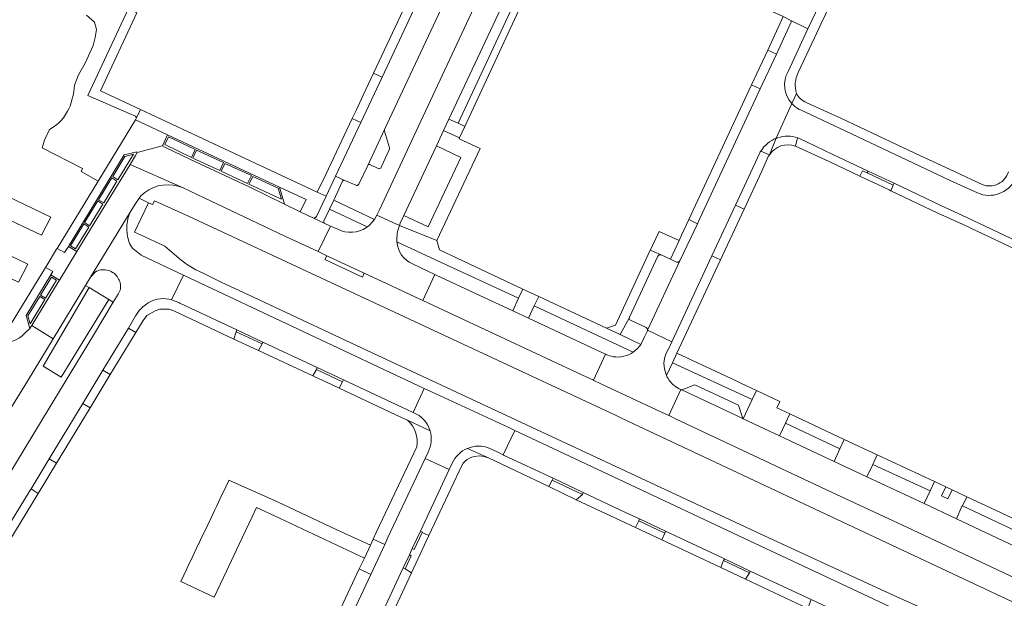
# Model space of a CAD drawing. Header units: metres. Extents: x 151213 to 156373, y 469495 to 475754.
# Tile 159 of 230: x 153673 to 153879, y 473736 to 473857. Entities that reach past the tile are written whole.
import ezdxf

# ---------------------------------------------------------------- set-up
doc = ezdxf.new("R2010")
doc.units = ezdxf.units.M
for name, color, linetype, lineweight in [('B-WE-OG-TERREIN_BEGROEID-GV', 252, 'Continuous', 18), ('B-WE-VH-OPENVERHARDING_BETONELEMENT-GV', 252, 'Continuous', 18), ('B-WE-VH-OPENVERHARDING_BETONSTRAATSTEEN-GV', 252, 'Continuous', 18), ('B-WE-VH-OPENVERHARDING_STRAATBAKSTEEN-GV', 252, 'Continuous', 18), ('B-WE-VH-OPENVERHARDING_TEGEL-GV', 252, 'Continuous', 18)]:
    doc.layers.add(name, color=color, linetype=linetype, lineweight=lineweight)

msp = doc.modelspace()

# ---------------------------------------------------------------- linework, layer by layer
at = {"layer": 'B-WE-OG-TERREIN_BEGROEID-GV', "flags": 128}
for points in [[(153747.459, 473814.832), (153747.962, 473815.702), (153748.492, 473816.806), (153757.21, 473835.412), (153766.713, 473855.817), (153775.6, 473874.819), (153770.091, 473877.406), (153749.598, 473833.665), (153749.591, 473833.65)], [(153687.186, 473857.566), (153688.864, 473856.105), (153689.263, 473854.55), (153689.015, 473852.918), (153688.62, 473851.237), (153686.939, 473847.529), (153685.554, 473845.106), (153684.707, 473842.95), (153684.521, 473841.537), (153684.388, 473840.798), (153684.385, 473840.784), (153684.221, 473840.051), (153684.012, 473839.303), (153683.751, 473838.557), (153683.481, 473837.932), (153683.244, 473837.454), (153682.833, 473836.75), (153682.374, 473836.091), (153681.828, 473835.443), (153681.333, 473834.961), (153681.015, 473834.698), (153680.22, 473834.129), (153679.424, 473833.619), (153678.414, 473831.434), (153677.934, 473829.784), (153686.376, 473825.462), (153686.123, 473824.968), (153686.054, 473824.826), (153689.637, 473822.858), (153697.441, 473835.648), (153697.641, 473836.054), (153697.43, 473836.403), (153696.148, 473836.959), (153687.49, 473840.785), (153696.002, 473858.943)], [(153749.604, 473833.276), (153750.597, 473829.787)], [(153750.577, 473829.384), (153748.886, 473825.744)], [(153746.054, 473826.12), (153744.209, 473822.188)], [(153748.215, 473825.469), (153746.639, 473826.266)], [(153915.731, 473723.719), (153859.035, 473750.339), (153843.153, 473757.766), (153810.487, 473773.082), (153809.149, 473773.749), (153809.087, 473773.778), (153807.571, 473774.487), (153794.874, 473780.427), (153793.391, 473781.121), (153793.344, 473781.143), (153790.993, 473782.225), (153757.614, 473797.84), (153756.074, 473798.551), (153751.015, 473800.888), (153745.322, 473803.56), (153744.936, 473802.738), (153737.117, 473806.408), (153737.503, 473807.231), (153737.255, 473807.347), (153735.71, 473808.072), (153728.715, 473811.32), (153711.847, 473819.343), (153707.409, 473821.429), (153706.357, 473821.798)], [(153740.699, 473822.695), (153738.933, 473818.879), (153747.459, 473814.832)], [(153743.539, 473821.955), (153741.248, 473822.971)], [(153862.721, 473733.182), (153856.786, 473735.849), (153849.089, 473739.372), (153829.262, 473748.556), (153745.963, 473787.382), (153722.154, 473798.518), (153715.41, 473801.7), (153711.731, 473803.467), (153710.073, 473804.303), (153709.392, 473804.694), (153708.156, 473805.481), (153707.789, 473805.736), (153706.969, 473806.35), (153706.019, 473807.13), (153703.579, 473809.223), (153698.47, 473811.61), (153697.226, 473812.169), (153700.177, 473818.327), (153698.253, 473819.302), (153697.494, 473818.215), (153696.369, 473816.331)], [(153698.572, 473819.759), (153698.253, 473819.302), (153700.177, 473818.327), (153701, 473817.91), (153701.412, 473818.723), (153708.58, 473815.47), (153797.91, 473773.83), (153799.3, 473773.12), (153935.22, 473709.28), (153945.136, 473704.547), (153944.77, 473703.72), (153945.368, 473703.457), (153946.784, 473702.834), (153949.235, 473708.039), (153949.352, 473707.949)], [(153696.866, 473808.754), (153698.671, 473807.346), (153707.47, 473803.143), (153757.897, 473779.453), (153759.241, 473778.821)], [(153628.527, 473691.709), (153629.065, 473692.469), (153629.297, 473692.894), (153630.816, 473695.347), (153656.696, 473737.913), (153666.839, 473754.645), (153677.999, 473773.009), (153688.644, 473790.591), (153692.799, 473797.483), (153691.901, 473798.026), (153681.879, 473781.782), (153678.141, 473784.088), (153687.734, 473800.547), (153686.993, 473800.995), (153680.226, 473789.856), (153674.831, 473780.998), (153670.609, 473774.031), (153649.177, 473738.744), (153646.346, 473734.046), (153637.002, 473718.624), (153636.878, 473718.395)], [(153759.241, 473778.821), (153775.602, 473771.294), (153776.878, 473770.645), (153802.122, 473758.753), (153822.567, 473749.173), (153848.446, 473736.991), (153872.9, 473725.535), (153874.122, 473724.962), (153890.545, 473717.266)]]:
    msp.add_lwpolyline(points, dxfattribs=at)
at = {"layer": 'B-WE-OG-TERREIN_BEGROEID-GV'}
for points in [[(153749.591, 473833.65, 0.2327124), (153749.604, 473833.276)], [(153750.597, 473829.787, -0.2481435), (153750.577, 473829.384)], [(153746.639, 473826.266, 0.3962201), (153746.054, 473826.12)], [(153748.886, 473825.744, -0.4161405), (153748.215, 473825.469)], [(153741.248, 473822.971, 0.4810781), (153740.699, 473822.695)], [(153706.357, 473821.798, 0.2678514), (153698.572, 473819.759)], [(153744.209, 473822.188, -0.4257849), (153743.539, 473821.955)], [(153696.369, 473816.331, 0.1090863), (153695.628, 473813.278)], [(153695.628, 473813.278, 0.0677004), (153696.065, 473810.19)], [(153696.065, 473810.19, 0.1176086), (153696.866, 473808.754)]]:
    msp.add_lwpolyline(points, format="xyb", dxfattribs=at)
at = {"layer": 'B-WE-OG-TERREIN_BEGROEID-GV', "flags": 128}
msp.add_lwpolyline([(153691.901, 473798.026), (153687.734, 473800.547), (153678.141, 473784.088), (153681.879, 473781.782)], close=True, dxfattribs=at)
at = {"layer": 'B-WE-VH-OPENVERHARDING_BETONELEMENT-GV', "flags": 128}
for points in [[(153850.604, 473824.537), (153856.067, 473821.975), (153856.259, 473822.386), (153850.793, 473824.942), (153850.783, 473824.947)], [(153723.952, 473788.763), (153724.135, 473789.154), (153718.696, 473791.705), (153718.514, 473791.315)], [(153740.967, 473781.248), (153735.489, 473783.817), (153735.342, 473783.413), (153740.757, 473780.851)], [(153790.991, 473757.261), (153791.186, 473757.633), (153784.869, 473760.676), (153784.683, 473760.273)], [(153808.219, 473749.175), (153808.42, 473749.568), (153802.975, 473752.119), (153802.813, 473751.719)], [(153755.37, 473745.936), (153755.778, 473745.746), (153757.443, 473749.321), (153757.485, 473749.412), (153757.077, 473749.602)], [(153753.886, 473741.721), (153755.174, 473744.435), (153754.774, 473744.632), (153753.45, 473741.895)], [(153825.969, 473740.849), (153826.139, 473741.228), (153820.713, 473743.793), (153820.505, 473743.398)]]:
    msp.add_lwpolyline(points, close=True, dxfattribs=at)
at = {"layer": 'B-WE-VH-OPENVERHARDING_BETONSTRAATSTEEN-GV', "flags": 128}
for points in [[(153776.35, 473859.287), (153777.597, 473861.964), (153779.708, 473866.477), (153777.837, 473867.393), (153775.71, 473862.844), (153774.468, 473860.176), (153763.063, 473835.836), (153764.98, 473834.943)], [(153749.099, 473844.626), (153747.3, 473845.446), (153745.113, 473840.797), (153743.625, 473837.63), (153742.831, 473835.942), (153744.622, 473835.135), (153749.091, 473844.61)], [(153766.394, 473834.283), (153764.98, 473834.943), (153763.063, 473835.836), (153761.949, 473833.446), (153765.275, 473831.905)], [(153639.091, 473829.818), (153677.77, 473811.536), (153679.699, 473815.302), (153640.928, 473833.953)], [(153728.653, 473818.024), (153727.569, 473821.603), (153704.179, 473832.491), (153703.106, 473830.202), (153703.583, 473829.976), (153703.858, 473829.807), (153708.981, 473827.374), (153721.212, 473821.614)], [(153709.963, 473829.461), (153704.325, 473832.086), (153703.576, 473830.492), (153709.172, 473827.811)], [(153709.963, 473829.461), (153709.172, 473827.811), (153703.576, 473830.492), (153704.325, 473832.086)], [(153715.875, 473826.701), (153710.243, 473829.321), (153709.452, 473827.671), (153715.084, 473825.051)], [(153715.875, 473826.701), (153715.084, 473825.051), (153709.452, 473827.671), (153710.243, 473829.321)], [(153753.629, 473815.654), (153758.743, 473813.277), (153765.555, 473827.786), (153760.431, 473830.193)], [(153697.799, 473828.852), (153697.696, 473828.976), (153695.068, 473828.305), (153683.402, 473809.185), (153685.195, 473808.115), (153689.339, 473814.928), (153696.323, 473826.335), (153697.448, 473828.171)], [(153693.741, 473823.124), (153692.676, 473823.779), (153695.243, 473828.021), (153697.012, 473828.473)], [(153695.243, 473828.021), (153692.676, 473823.779), (153693.741, 473823.124), (153697.012, 473828.473)], [(153721.708, 473823.983), (153716.166, 473826.548), (153715.374, 473824.898), (153720.916, 473822.333)], [(153721.708, 473823.983), (153720.916, 473822.333), (153715.374, 473824.898), (153716.166, 473826.548)], [(153693.577, 473822.849), (153690.804, 473818.295), (153689.731, 473818.943), (153692.514, 473823.516)], [(153692.514, 473823.516), (153689.731, 473818.943), (153690.804, 473818.295), (153693.577, 473822.849)], [(153721.207, 473822.197), (153728.002, 473819.028), (153727.294, 473821.373), (153721.999, 473823.829)], [(153727.294, 473821.373), (153728.002, 473819.028), (153721.207, 473822.197), (153721.999, 473823.829)], [(153855.21, 473820.988), (153855.533, 473820.835), (153856.067, 473821.975), (153850.604, 473824.537), (153849.613, 473824.968), (153849.075, 473823.884), (153852.803, 473822.124)], [(153639.091, 473817.875), (153672.992, 473801.705), (153674.922, 473805.472), (153641.02, 473821.734)], [(153689.563, 473818.683), (153690.637, 473818.024), (153687.851, 473813.476), (153686.774, 473814.142)], [(153690.637, 473818.024), (153689.563, 473818.683), (153686.774, 473814.142), (153687.851, 473813.476)], [(153818.1, 473807.223), (153819.904, 473806.383), (153819.906, 473806.386), (153824.882, 473816.991), (153823.054, 473817.836)], [(153687.682, 473813.21), (153684.908, 473808.657), (153683.842, 473809.32), (153686.615, 473813.873)], [(153686.615, 473813.873), (153683.842, 473809.32), (153684.908, 473808.657), (153687.682, 473813.21)], [(153679.741, 473803.191), (153681.524, 473802.097), (153685.195, 473808.115), (153683.402, 473809.185), (153682.582, 473807.863), (153681.026, 473808.744), (153680.914, 473808.561), (153678.741, 473805.001), (153678.614, 473804.792), (153680.155, 473803.904)], [(153681.524, 473802.097), (153679.741, 473803.191), (153674.585, 473794.725), (153675.306, 473791.999), (153675.574, 473792.335), (153675.74, 473792.587), (153675.805, 473792.725), (153681.272, 473801.658)], [(153680.916, 473802.098), (153679.847, 473802.759), (153677.563, 473798.981), (153678.629, 473798.334)], [(153677.563, 473798.981), (153679.847, 473802.759), (153680.916, 473802.098), (153678.629, 473798.334)], [(153724.135, 473789.154), (153735.489, 473783.817), (153740.967, 473781.248), (153755.556, 473774.406), (153757.897, 473779.453), (153707.47, 473803.143), (153705.019, 473798.013), (153706.335, 473797.5), (153706.518, 473797.416), (153706.723, 473797.294), (153718.696, 473791.705)], [(153677.401, 473798.713), (153678.457, 473798.07), (153675.377, 473792.987), (153674.919, 473794.668)], [(153678.457, 473798.07), (153677.401, 473798.713), (153674.919, 473794.668), (153675.377, 473792.987)], [(153776.412, 473795.679), (153779.696, 473794.154), (153780.935, 473796.761), (153781.851, 473798.659), (153778.563, 473800.194), (153777.648, 473798.304)], [(153686.4, 473776.288), (153687.945, 473775.356), (153692.178, 473782.366), (153690.639, 473783.287)], [(153811.797, 473779.122), (153824.568, 473773.147), (153823.683, 473775.936), (153814.506, 473780.174)], [(153827.445, 473779.021), (153826.532, 473777.12), (153824.649, 473773.104), (153829.005, 473771.062), (153832.274, 473769.503), (153833.496, 473772.184), (153834.389, 473774.102), (153831.707, 473775.351), (153832.353, 473776.736)], [(153776.878, 473770.645), (153774.433, 473765.541), (153774.587, 473765.427), (153784.869, 473760.676), (153791.186, 473757.633), (153800.005, 473753.47), (153802.975, 473752.119), (153808.42, 473749.568), (153820.473, 473743.939), (153820.713, 473743.793), (153826.139, 473741.228), (153838.902, 473735.302), (153844.367, 473732.719), (153846.362, 473731.745), (153856.605, 473726.986), (153862.079, 473724.408), (153870.396, 473720.504), (153872.9, 473725.535), (153848.446, 473736.991), (153822.567, 473749.173), (153802.122, 473758.753)], [(153844.914, 473766.814), (153843.67, 473764.175), (153850.544, 473760.945), (153851.784, 473763.543), (153852.707, 473765.536), (153845.82, 473768.755)], [(153680.931, 473763.8), (153679.398, 473764.71), (153675.585, 473758.415), (153677.101, 473757.481)], [(153754.774, 473744.632), (153755.37, 473745.936), (153757.077, 473749.602), (153763.132, 473762.463), (153758.059, 473764.777), (153750.28, 473748.246), (153749.615, 473746.772), (153746.695, 473740.526), (153743.001, 473732.636), (153742.448, 473731.512), (153747.536, 473729.144), (153753.45, 473741.895)], [(153708.164, 473741.666), (153706.917, 473739.047), (153713.951, 473735.734), (153716.526, 473741.225), (153719.099, 473746.712), (153721.863, 473752.605), (153722.774, 473754.548), (153727.627, 473752.272), (153745.376, 473743.92), (153746.618, 473746.628), (153739.43, 473749.9), (153727.2, 473755.69), (153716.994, 473760.217), (153716.98, 473760.187), (153716.958, 473760.141), (153715.701, 473757.502), (153715.477, 473757.031), (153714.445, 473754.863), (153714.061, 473754.056), (153713.189, 473752.223), (153711.932, 473749.584), (153711.229, 473748.107), (153710.676, 473746.945), (153710.656, 473746.903), (153709.813, 473745.132), (153709.42, 473744.306), (153708.397, 473742.157)], [(153863.779, 473758.034), (153862.531, 473755.338), (153869.299, 473752.153), (153870.509, 473754.918), (153870.591, 473754.864), (153871.449, 473756.783), (153868.399, 473758.211), (153867.513, 473756.324), (153866.152, 473756.954), (153867.052, 473758.833), (153864.685, 473759.935)], [(153758.85, 473748.651), (153757.443, 473749.321), (153755.778, 473745.746), (153755.37, 473745.936), (153754.774, 473744.632), (153755.174, 473744.435), (153753.886, 473741.721), (153755.198, 473740.876)], [(153744.291, 473741.664), (153746.695, 473740.526), (153749.615, 473746.772), (153747.214, 473747.904), (153746.618, 473746.628), (153745.376, 473743.92), (153745.373, 473743.914)]]:
    msp.add_lwpolyline(points, close=True, dxfattribs=at)
for points in [[(153830.103, 473858.64), (153833.01, 473857.27), (153834.462, 473856.552), (153838.213, 473854.697), (153840.598, 473859.811), (153838.581, 473860.756), (153832.21, 473863.758)], [(153834.462, 473856.552), (153833.01, 473857.27), (153829.802, 473850.274), (153831.606, 473849.436), (153833.893, 473854.323), (153834.655, 473855.95)], [(153828.362, 473829.14), (153830.126, 473828.32), (153831.59, 473831.805)], [(153831.59, 473831.805), (153830.126, 473828.32)], [(153835.632, 473830.181), (153836.036, 473831.887)], [(153747.962, 473815.702), (153747.459, 473814.832), (153747.066, 473814.298)], [(153752.698, 473813.524), (153747.962, 473815.702)], [(153811.375, 473806.132), (153815.081, 473813.924), (153813.243, 473814.774), (153811.753, 473811.522), (153811.271, 473810.412), (153809.431, 473806.471)], [(153739.819, 473812.752), (153738.237, 473813.419), (153735.71, 473808.072), (153737.255, 473807.347), (153737.503, 473807.231), (153745.322, 473803.56), (153751.015, 473800.888), (153756.074, 473798.551), (153757.614, 473797.84), (153760.142, 473803.262), (153758.642, 473803.972), (153755.432, 473805.506)], [(153745.965, 473813.239), (153745.773, 473813.099)], [(153806.772, 473807.12), (153800.89, 473794.382), (153800.829, 473794.271)], [(153810.722, 473805.868), (153809.431, 473806.471), (153807.473, 473807.385)], [(153804.627, 473791.645), (153811.375, 473806.132)], [(153809.431, 473806.471), (153810.722, 473805.868)], [(153801.066, 473793.714), (153804.334, 473792.176)], [(153804.59, 473791.521), (153803.971, 473790.228), (153803.2, 473788.65), (153803.1, 473788.46), (153802.48, 473787.75), (153802.04, 473787.37), (153801.646, 473787.058)], [(153809.076, 473787.838), (153809.718, 473789.225), (153804.627, 473791.645)], [(153795.925, 473786.569), (153795.839, 473786.608), (153793.344, 473781.143), (153793.391, 473781.121), (153794.874, 473780.427), (153807.571, 473774.487), (153809.087, 473773.778), (153811.612, 473779.204)], [(153808.621, 473782.118), (153808.51, 473782.36), (153808.17, 473783.54), (153808.1, 473784.14), (153808.07, 473784.71), (153808.1, 473785.23), (153808.17, 473785.72), (153808.3, 473786.21), (153808.45, 473786.6), (153808.958, 473787.667), (153808.99, 473787.652), (153809.076, 473787.838)], [(153774.433, 473765.541), (153776.878, 473770.645), (153775.602, 473771.294), (153759.241, 473778.821), (153757.897, 473779.453), (153755.556, 473774.406), (153756.848, 473773.756)], [(153758.688, 473766.14), (153758.059, 473764.777), (153763.132, 473762.463), (153763.748, 473763.769)], [(153771.477, 473766.937), (153773.181, 473766.141), (153774.433, 473765.541)]]:
    msp.add_lwpolyline(points, dxfattribs=at)
at = {"layer": 'B-WE-VH-OPENVERHARDING_BETONSTRAATSTEEN-GV'}
for points in [[(153834.655, 473855.95, 0.4037002), (153834.462, 473856.552)], [(153831.59, 473831.805, 0.1644392), (153828.362, 473829.14)], [(153831.89, 473831.911, 0.0139476), (153831.59, 473831.805)], [(153836.036, 473831.887, 0.1625665), (153831.89, 473831.911)], [(153830.126, 473828.32, -0.3445786), (153835.632, 473830.181)], [(153745.773, 473813.099, -0.2621672), (153739.819, 473812.752)], [(153747.066, 473814.298, -0.0583473), (153745.965, 473813.239)], [(153752.243, 473811.862, -0.0582783), (153752.698, 473813.524)], [(153752.185, 473810.132, -0.0589708), (153752.243, 473811.862)], [(153755.432, 473805.506, -0.2795519), (153752.185, 473810.132)], [(153807.473, 473807.385, 0.3496812), (153806.772, 473807.12)], [(153811.375, 473806.132, -0.367519), (153810.722, 473805.868)], [(153810.722, 473805.868, 0.367519), (153811.375, 473806.132)], [(153800.829, 473794.271, 0.4004334), (153801.066, 473793.714)], [(153804.334, 473792.176, -0.3401707), (153804.627, 473791.645)], [(153804.627, 473791.645, -0.0562556), (153804.59, 473791.521)], [(153797.467, 473786.09, -0.0718962), (153795.925, 473786.569)], [(153801.646, 473787.058, -0.1957155), (153797.467, 473786.09)], [(153810.192, 473780.061, -0.1152152), (153808.621, 473782.118)], [(153811.612, 473779.204, -0.073517), (153810.192, 473780.061)], [(153756.848, 473773.756, -0.1673268), (153759.109, 473770.572)], [(153759.109, 473770.572, -0.1924846), (153758.688, 473766.14)], [(153766.935, 473766.895, -0.196829), (153771.477, 473766.937)], [(153763.748, 473763.769, -0.1930955), (153766.935, 473766.895)]]:
    msp.add_lwpolyline(points, format="xyb", dxfattribs=at)
at = {"layer": 'B-WE-VH-OPENVERHARDING_STRAATBAKSTEEN-GV', "flags": 128}
for points in [[(153770.091, 473877.406), (153770.668, 473878.633), (153766.035, 473880.841), (153749.099, 473844.626), (153749.091, 473844.61), (153744.622, 473835.135), (153739.316, 473823.878), (153739.314, 473823.874), (153741.248, 473822.971), (153743.539, 473821.955)], [(153744.209, 473822.188), (153746.054, 473826.12), (153749.591, 473833.65), (153749.598, 473833.665), (153770.091, 473877.406)], [(153775.6, 473874.819), (153766.713, 473855.817), (153757.21, 473835.412), (153748.492, 473816.806), (153747.962, 473815.702), (153752.698, 473813.524), (153752.847, 473814.023), (153753.629, 473815.654), (153760.431, 473830.193), (153761.949, 473833.446), (153763.063, 473835.836), (153774.468, 473860.176)], [(153834.059, 473845.787), (153838.213, 473854.697), (153834.462, 473856.552)], [(153834.655, 473855.95), (153833.893, 473854.323), (153831.606, 473849.436), (153828.211, 473842.178), (153815.555, 473814.984), (153815.081, 473813.924), (153811.375, 473806.132)], [(153834.834, 473839.06), (153831.59, 473831.805)], [(153831.59, 473831.805), (153834.834, 473839.06)], [(153873.679, 473820.358), (153867.995, 473822.983), (153844.803, 473833.928), (153836.629, 473837.727)], [(153749.591, 473833.65), (153746.054, 473826.12)], [(153750.597, 473829.787), (153749.604, 473833.276)], [(153836.036, 473831.887), (153836.27, 473831.802), (153843.297, 473828.468), (153850.783, 473824.947), (153850.793, 473824.942), (153856.259, 473822.386), (153866.154, 473817.672), (153871.445, 473815.248), (153880.762, 473810.84), (153888.238, 473807.342), (153890.979, 473806.071), (153891.144, 473805.98), (153904.291, 473799.758), (153920.321, 473792.279), (153926.742, 473789.251), (153930.587, 473798.001)], [(153748.886, 473825.744), (153750.577, 473829.384)], [(153811.375, 473806.132), (153804.627, 473791.645), (153809.718, 473789.225), (153818.1, 473807.223), (153823.054, 473817.836), (153828.128, 473828.73)], [(153706.357, 473821.798), (153707.409, 473821.429), (153696.323, 473826.335), (153689.339, 473814.928), (153685.195, 473808.115), (153681.524, 473802.097), (153681.272, 473801.658), (153675.805, 473792.725), (153675.74, 473792.587), (153680.226, 473789.856), (153686.993, 473800.995)], [(153746.639, 473826.266), (153748.215, 473825.469)], [(153686.993, 473800.995), (153688.057, 473802.756), (153696.369, 473816.331), (153697.494, 473818.215), (153698.253, 473819.302), (153698.572, 473819.759)], [(153696.369, 473816.331), (153688.057, 473802.756), (153688.976, 473803.808)], [(153705.019, 473798.013), (153707.47, 473803.143), (153698.671, 473807.346), (153696.866, 473808.754)], [(153693.821, 473799.195), (153692.799, 473797.483), (153688.644, 473790.591), (153677.999, 473773.009), (153666.839, 473754.645), (153656.696, 473737.913), (153630.816, 473695.347), (153629.297, 473692.894), (153629.065, 473692.469), (153628.527, 473691.709)], [(153671.277, 473751.392), (153675.201, 473757.769), (153675.585, 473758.415), (153679.398, 473764.71), (153686.4, 473776.288), (153690.639, 473783.287), (153695.959, 473792.094), (153697.478, 473794.611), (153697.519, 473794.69), (153698.228, 473795.726)], [(153666.23, 473776.927), (153666.107, 473776.726), (153670.609, 473774.031), (153674.831, 473780.998), (153680.226, 473789.856), (153675.74, 473792.587)], [(153675.74, 473792.587), (153675.574, 473792.335), (153675.306, 473791.999), (153674.237, 473790.951)], [(153881.568, 473746.388), (153869.299, 473752.153), (153862.531, 473755.338), (153850.544, 473760.945), (153843.67, 473764.175), (153832.274, 473769.503), (153829.005, 473771.062), (153824.649, 473773.104), (153824.568, 473773.147), (153811.797, 473779.122), (153811.678, 473779.177), (153811.612, 473779.204), (153809.087, 473773.778), (153809.149, 473773.749), (153810.487, 473773.082), (153843.153, 473757.766), (153859.035, 473750.339), (153915.731, 473723.719)]]:
    msp.add_lwpolyline(points, dxfattribs=at)
at = {"layer": 'B-WE-VH-OPENVERHARDING_STRAATBAKSTEEN-GV'}
for points in [[(153834.462, 473856.552, -0.4037002), (153834.655, 473855.95)], [(153834.834, 473839.06, -0.3221236), (153834.059, 473845.787)], [(153836.629, 473837.727, -0.0977708), (153834.834, 473839.06)], [(153749.604, 473833.276, -0.2327124), (153749.591, 473833.65)], [(153828.362, 473829.14, -0.1644392), (153831.59, 473831.805)], [(153831.59, 473831.805, -0.0139476), (153831.89, 473831.911)], [(153831.89, 473831.911, -0.1625665), (153836.036, 473831.887)], [(153750.577, 473829.384, 0.2481435), (153750.597, 473829.787)], [(153828.128, 473828.73, -0.0189181), (153828.362, 473829.14)], [(153746.054, 473826.12, -0.3962201), (153746.639, 473826.266)], [(153748.215, 473825.469, 0.4161405), (153748.886, 473825.744)], [(153881.608, 473823.203, -0.3953893), (153873.679, 473820.358)], [(153698.572, 473819.759, -0.2678514), (153706.357, 473821.798)], [(153743.539, 473821.955, 0.4257849), (153744.209, 473822.188)], [(153695.628, 473813.278, -0.1090863), (153696.369, 473816.331)], [(153696.065, 473810.19, -0.0677004), (153695.628, 473813.278)], [(153696.866, 473808.754, -0.1176086), (153696.065, 473810.19)], [(153688.976, 473803.808, -0.1906395), (153691.442, 473804.224)], [(153691.442, 473804.224, -0.0971651), (153692.667, 473803.741)], [(153692.667, 473803.741, -0.0313048), (153693.022, 473803.479)], [(153693.022, 473803.479, -0.1564734), (153694.235, 473801.529)], [(153694.235, 473801.529, -0.2287388), (153693.821, 473799.195)], [(153698.228, 473795.726, -0.1001669), (153700.416, 473797.501)], [(153700.416, 473797.501, -0.1968335), (153705.019, 473798.013)], [(153674.237, 473790.951, -0.2583333), (153669.126, 473789.147)]]:
    msp.add_lwpolyline(points, format="xyb", dxfattribs=at)
at = {"layer": 'B-WE-VH-OPENVERHARDING_STRAATBAKSTEEN-GV', "flags": 128}
for points in [[(153703.106, 473830.202), (153703.042, 473830.237), (153701.48, 473829.798), (153697.799, 473828.852), (153697.448, 473828.171), (153696.323, 473826.335), (153707.409, 473821.429), (153711.847, 473819.343), (153728.715, 473811.32), (153735.71, 473808.072), (153738.237, 473813.419), (153736.931, 473814.014), (153734.698, 473815.108), (153731.941, 473816.438), (153728.653, 473818.024), (153721.212, 473821.614), (153708.981, 473827.374), (153703.858, 473829.807), (153703.583, 473829.976)], [(153760.142, 473803.262), (153757.614, 473797.84), (153790.993, 473782.225), (153793.344, 473781.143), (153795.839, 473786.608), (153793.851, 473787.51), (153779.696, 473794.154), (153776.412, 473795.679), (153772.513, 473797.517), (153760.405, 473803.126)]]:
    msp.add_lwpolyline(points, close=True, dxfattribs=at)
at = {"layer": 'B-WE-VH-OPENVERHARDING_TEGEL-GV', "flags": 128}
for points in [[(153766.203, 473885.801), (153766.201, 473885.806), (153764.465, 473882.091), (153763.682, 473880.284), (153747.3, 473845.446), (153749.099, 473844.626), (153766.035, 473880.841), (153766.112, 473881.006)], [(153843.583, 473861.264), (153843.54, 473861.284), (153844.598, 473863.549), (153845.252, 473864.935), (153843.386, 473865.898), (153842.539, 473863.886), (153840.598, 473859.811), (153838.213, 473854.697), (153834.059, 473845.787)], [(153836.192, 473845.554), (153839.587, 473852.822), (153840.911, 473855.656), (153843.583, 473861.264)], [(153835.793, 473841.205), (153834.834, 473839.06)], [(153834.834, 473839.06), (153835.793, 473841.205)], [(153737.328, 473819.676), (153735.503, 473820.528), (153708.37, 473833.193), (153698.512, 473837.815), (153697.641, 473836.054), (153697.441, 473835.648), (153704.179, 473832.491), (153727.569, 473821.603), (153733.165, 473818.999), (153731.941, 473816.438), (153734.698, 473815.108)], [(153836.629, 473837.727), (153844.803, 473833.928), (153867.995, 473822.983), (153873.679, 473820.358)], [(153874.65, 473822.109), (153869.011, 473824.773), (153860.608, 473828.701), (153845.22, 473835.926), (153837.851, 473839.276)], [(153828.128, 473828.73), (153823.054, 473817.836), (153824.882, 473816.991), (153828.541, 473824.927), (153829.915, 473827.967)], [(153830.126, 473828.32), (153828.362, 473829.14)], [(153741.248, 473822.971), (153739.314, 473823.874), (153737.328, 473819.676)], [(153736.903, 473814.512), (153738.029, 473816.96), (153738.933, 473818.879), (153740.699, 473822.695)], [(153737.328, 473819.676), (153735.319, 473815.429)], [(153735.319, 473815.429), (153737.328, 473819.676)], [(153747.066, 473814.298), (153747.459, 473814.832), (153738.933, 473818.879), (153738.029, 473816.96), (153745.965, 473813.239)], [(153734.698, 473815.108), (153736.931, 473814.014)], [(153752.185, 473810.132), (153760.27, 473806.388), (153777.648, 473798.304), (153778.563, 473800.194), (153761.053, 473808.471), (153760.494, 473810.38), (153752.698, 473813.524)], [(153807.473, 473807.385), (153805.213, 473808.387), (153797.892, 473792.716), (153796.048, 473792.084), (153798.883, 473790.723), (153800.829, 473794.271)], [(153800.829, 473794.271), (153800.89, 473794.382), (153806.772, 473807.12)], [(153679.741, 473803.191), (153680.155, 473803.904), (153678.614, 473804.792), (153671.263, 473792.746), (153669.126, 473789.147)], [(153674.237, 473790.951), (153675.306, 473791.999), (153674.585, 473794.725), (153679.741, 473803.191)], [(153688.976, 473803.808), (153688.057, 473802.756), (153686.993, 473800.995), (153687.734, 473800.547)], [(153687.734, 473800.547), (153691.901, 473798.026), (153692.799, 473797.483), (153693.821, 473799.195)], [(153698.228, 473795.726), (153697.519, 473794.69), (153697.478, 473794.611), (153695.959, 473792.094), (153697.504, 473791.169), (153699.022, 473793.675), (153699.028, 473793.683), (153699.838, 473794.679), (153701.589, 473795.686), (153702.554, 473796.032), (153704.489, 473796.033), (153705.496, 473795.687), (153718.044, 473789.784), (153718.514, 473791.315), (153718.696, 473791.705), (153706.723, 473797.294), (153706.518, 473797.416), (153706.335, 473797.5)], [(153706.335, 473797.5), (153705.019, 473798.013)], [(153740.967, 473781.248), (153740.757, 473780.851), (153740.058, 473779.521), (153753.016, 473773.435), (153754.41, 473772.78), (153759.109, 473770.572)], [(153756.848, 473773.756), (153755.556, 473774.406), (153740.967, 473781.248)], [(153759.109, 473770.572), (153754.41, 473772.78)], [(153756.323, 473767.253), (153747.852, 473749.259), (153747.214, 473747.904), (153749.615, 473746.772), (153750.28, 473748.246), (153758.059, 473764.777)], [(153758.059, 473764.777), (153758.688, 473766.14)], [(153766.935, 473766.895), (153771.33, 473764.89), (153783.996, 473758.904), (153784.683, 473760.273), (153784.869, 473760.676), (153774.587, 473765.427), (153774.433, 473765.541)], [(153771.33, 473764.89), (153766.935, 473766.895)], [(153774.433, 473765.541), (153773.181, 473766.141), (153771.477, 473766.937)], [(153763.132, 473762.463), (153757.077, 473749.602), (153757.485, 473749.412), (153757.443, 473749.321), (153758.85, 473748.651), (153765.737, 473763.34)], [(153763.748, 473763.769), (153763.132, 473762.463)], [(153747.148, 473723.751), (153749.068, 473727.644), (153749.071, 473727.649), (153755.198, 473740.876)], [(153755.198, 473740.876), (153753.886, 473741.721), (153753.45, 473741.895), (153747.536, 473729.144), (153747.285, 473728.642)]]:
    msp.add_lwpolyline(points, dxfattribs=at)
for points in [[(153781.603, 473866.89), (153780.21, 473867.552), (153778.324, 473868.434), (153777.837, 473867.393), (153779.708, 473866.477), (153777.597, 473861.964), (153776.35, 473859.287), (153764.98, 473834.943), (153766.394, 473834.283), (153777.71, 473858.636), (153778.997, 473861.266)], [(153697.75, 473858.037), (153696.002, 473858.943), (153687.49, 473840.785), (153696.148, 473836.959), (153697.43, 473836.403), (153697.641, 473836.054), (153698.512, 473837.815), (153690.115, 473841.731)], [(153826.419, 473843.021), (153828.211, 473842.178), (153831.606, 473849.436), (153829.802, 473850.274)], [(153815.081, 473813.924), (153815.555, 473814.984), (153828.211, 473842.178), (153826.419, 473843.021), (153813.243, 473814.774)], [(153683.402, 473809.185), (153695.068, 473828.305), (153697.696, 473828.976), (153697.799, 473828.852), (153701.48, 473829.798), (153703.042, 473830.237), (153703.106, 473830.202), (153704.179, 473832.491), (153697.441, 473835.648), (153689.637, 473822.858), (153689.631, 473822.849), (153681.026, 473808.744), (153682.582, 473807.863)], [(153735.503, 473820.528), (153737.328, 473819.676), (153739.314, 473823.874), (153739.316, 473823.878), (153744.622, 473835.135), (153742.831, 473835.942), (153738.376, 473826.57), (153737.268, 473824.24)], [(153761.949, 473833.446), (153760.431, 473830.193), (153765.555, 473827.786), (153758.743, 473813.277), (153753.629, 473815.654), (153752.847, 473814.023), (153752.698, 473813.524), (153760.494, 473810.38), (153769.584, 473829.679), (153765.183, 473831.692), (153765.275, 473831.905)], [(153849.075, 473823.884), (153849.613, 473824.968), (153850.604, 473824.537), (153850.783, 473824.947), (153843.297, 473828.468), (153836.27, 473831.802), (153836.036, 473831.887), (153835.632, 473830.181), (153842.63, 473826.927)], [(153856.067, 473821.975), (153855.533, 473820.835), (153865.431, 473816.161), (153870.687, 473813.736), (153887.475, 473805.797), (153888.04, 473806.941), (153888.238, 473807.342), (153880.762, 473810.84), (153871.445, 473815.248), (153866.154, 473817.672), (153856.259, 473822.386)], [(153807.473, 473807.385), (153809.431, 473806.471), (153811.271, 473810.412), (153807.05, 473812.263), (153807.039, 473812.268), (153805.654, 473809.33), (153805.507, 473809.016), (153805.213, 473808.387)], [(153737.117, 473806.408), (153744.936, 473802.738), (153745.322, 473803.56), (153737.503, 473807.231)], [(153809.718, 473789.225), (153809.076, 473787.838), (153808.99, 473787.652), (153808.958, 473787.667), (153808.45, 473786.6), (153808.3, 473786.21), (153808.17, 473785.72), (153808.1, 473785.23), (153808.07, 473784.71), (153808.1, 473784.14), (153808.17, 473783.54), (153808.51, 473782.36), (153808.621, 473782.118), (153809.884, 473784.835), (153810.754, 473786.827), (153819.904, 473806.383), (153818.1, 473807.223)], [(153781.851, 473798.659), (153780.935, 473796.761), (153801.646, 473787.058), (153802.04, 473787.37), (153802.48, 473787.75), (153803.1, 473788.46), (153803.2, 473788.65), (153798.883, 473790.723), (153796.048, 473792.084)], [(153697.504, 473791.169), (153695.959, 473792.094), (153690.639, 473783.287), (153692.178, 473782.366)], [(153723.181, 473787.399), (153723.952, 473788.763), (153718.514, 473791.315), (153718.044, 473789.784)], [(153735.489, 473783.817), (153724.135, 473789.154), (153723.952, 473788.763), (153723.181, 473787.399), (153734.603, 473782.078), (153735.342, 473783.413)], [(153809.884, 473784.835), (153826.532, 473777.12), (153827.445, 473779.021), (153824.145, 473780.564), (153823.165, 473781.023), (153810.754, 473786.827)], [(153740.757, 473780.851), (153735.342, 473783.413), (153734.603, 473782.078), (153734.825, 473781.974), (153737.434, 473780.751), (153739.957, 473779.569), (153740.058, 473779.521)], [(153687.945, 473775.356), (153686.4, 473776.288), (153679.398, 473764.71), (153680.931, 473763.8)], [(153844.914, 473766.814), (153845.82, 473768.755), (153834.389, 473774.102), (153833.496, 473772.184)], [(153863.779, 473758.034), (153864.685, 473759.935), (153852.707, 473765.536), (153851.784, 473763.543)], [(153790.991, 473757.261), (153784.683, 473760.273), (153783.996, 473758.904), (153789.713, 473756.151)], [(153675.585, 473758.415), (153675.201, 473757.769), (153671.277, 473751.392), (153668.208, 473746.33), (153669.757, 473745.397), (153677.101, 473757.481)], [(153791.186, 473757.633), (153790.991, 473757.261), (153789.713, 473756.151), (153802.079, 473750.309), (153802.813, 473751.719), (153802.975, 473752.119), (153800.005, 473753.47)], [(153867.052, 473758.833), (153866.152, 473756.954), (153867.513, 473756.324), (153868.399, 473758.211)], [(153870.591, 473754.864), (153882.825, 473749.117), (153883.726, 473751.037), (153871.449, 473756.783)], [(153802.813, 473751.719), (153802.079, 473750.309), (153807.611, 473747.785), (153808.219, 473749.175)], [(153808.42, 473749.568), (153808.219, 473749.175), (153807.611, 473747.785), (153819.954, 473741.951), (153820.505, 473743.398), (153820.713, 473743.793), (153820.473, 473743.939)], [(153825.969, 473740.849), (153820.505, 473743.398), (153819.954, 473741.951), (153825.143, 473739.519)], [(153734.243, 473713.945), (153742.448, 473731.512), (153743.001, 473732.636), (153746.695, 473740.526), (153744.291, 473741.664), (153723.401, 473696.929), (153720.412, 473690.693), (153720.177, 473690.167), (153722.589, 473688.981), (153722.871, 473689.554), (153723.804, 473691.666)], [(153826.139, 473741.228), (153825.969, 473740.849), (153825.143, 473739.519), (153838.17, 473733.406), (153838.71, 473734.895), (153838.902, 473735.302)]]:
    msp.add_lwpolyline(points, close=True, dxfattribs=at)
at = {"layer": 'B-WE-VH-OPENVERHARDING_TEGEL-GV'}
for points in [[(153834.059, 473845.787, 0.3221236), (153834.834, 473839.06)], [(153835.793, 473841.205, -0.1975207), (153836.192, 473845.554)], [(153837.851, 473839.276, -0.1773273), (153835.793, 473841.205)], [(153834.834, 473839.06, 0.0977708), (153836.629, 473837.727)], [(153828.362, 473829.14, 0.0189181), (153828.128, 473828.73)], [(153829.915, 473827.967, -0.0250222), (153830.126, 473828.32)], [(153740.699, 473822.695, -0.4810781), (153741.248, 473822.971)], [(153873.679, 473820.358, 0.3953893), (153881.608, 473823.203)], [(153880.204, 473824.812, -0.4405198), (153874.65, 473822.109)], [(153735.319, 473815.429, -0.2885558), (153734.698, 473815.108)], [(153734.698, 473815.108, 0.2885558), (153735.319, 473815.429)], [(153736.931, 473814.014, -0.2891458), (153736.903, 473814.512)], [(153745.965, 473813.239, 0.0583473), (153747.066, 473814.298)], [(153752.698, 473813.524, 0.0582783), (153752.243, 473811.862)], [(153752.243, 473811.862, 0.0589708), (153752.185, 473810.132)], [(153806.772, 473807.12, -0.3496812), (153807.473, 473807.385)], [(153691.442, 473804.224, 0.1906395), (153688.976, 473803.808)], [(153692.667, 473803.741, 0.0971651), (153691.442, 473804.224)], [(153693.022, 473803.479, 0.0313048), (153692.667, 473803.741)], [(153694.235, 473801.529, 0.1564734), (153693.022, 473803.479)], [(153693.821, 473799.195, 0.2287388), (153694.235, 473801.529)], [(153700.416, 473797.501, 0.1001669), (153698.228, 473795.726)], [(153705.019, 473798.013, 0.1968335), (153700.416, 473797.501)], [(153669.126, 473789.147, 0.2583333), (153674.237, 473790.951)], [(153759.109, 473770.572, 0.1673268), (153756.848, 473773.756)], [(153754.41, 473772.78, -0.2604105), (153756.323, 473767.253)], [(153758.688, 473766.14, 0.1924846), (153759.109, 473770.572)], [(153771.477, 473766.937, 0.196829), (153766.935, 473766.895)], [(153766.935, 473766.895, 0.1930955), (153763.748, 473763.769)], [(153765.737, 473763.34, -0.2784634), (153769.488, 473765.308)], [(153769.488, 473765.308, -0.070634), (153771.33, 473764.89)]]:
    msp.add_lwpolyline(points, format="xyb", dxfattribs=at)

doc.saveas('drawing.dxf')
